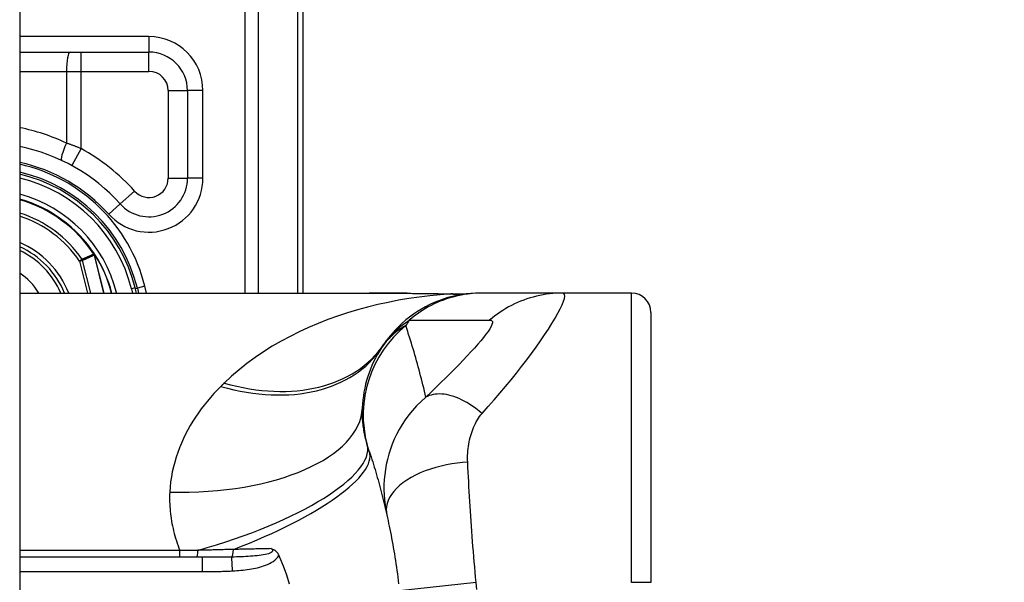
# Model space of a CAD drawing. Header units: inches. Extents: x 0 to 152, y -25 to 98.
# Tile 73 of 88: x 109.762 to 111.019, y 39.002 to 39.72. Entities that reach past the tile are written whole.
import ezdxf

# ---------------------------------------------------------------- set-up
doc = ezdxf.new("R2010")
doc.units = ezdxf.units.IN
doc.header["$LTSCALE"] = 9.095314
doc.header["$MEASUREMENT"] = 0
for name, color, linetype, lineweight in [('Dimensions(ANSI)', 7, 'Continuous', 25), ('Visible Edges(ANSI)', 7, 'Continuous', 25), ('Visible Tangent Edges(ANSI)', 7, 'Continuous', 25)]:
    doc.layers.add(name, color=color, linetype=linetype, lineweight=lineweight)
doc.styles.add('Dimension-ANSI', font='arialbd.ttf')
doc.dimstyles.new('INCH-ANSI', dxfattribs={"dimscale": 9.095314, "dimtxt": 0.12, "dimasz": 0.098425, "dimexe": 0.04, "dimexo": 0.04, "dimgap": 0.031496, "dimtad": 0, "dimtih": 1, "dimtoh": 1, "dimdec": 3, "dimrnd": 1e-08, "dimzin": 0, "dimdsep": 46, "dimtxsty": 'Dimension-ANSI', "dimcen": 0.09, "dimdle": 0.312, "dimclrd": 179, "dimclre": 179, "dimclrt": 7, "dimadec": 1, "dimazin": 0, "dimtfac": 1, "dimtdec": 3, "dimtofl": 0, "dimtmove": 0, "dimatfit": 3, "dimfxl": 1, "dimtolj": 1, "dimtzin": 4, "dimlwd": 25, "dimlwe": 25, "dimarcsym": 0})

# ---------------------------------------------------------------- blocks, each defined once
blk = doc.blocks.new('*D19')
at = {"layer": 'Defpoints', "color": 0, "linetype": 'Continuous', "transparency": 16777216}
for p in [(109.7624, 70.8223), (112.3587, 70.8223), (109.7624, 33.5806)]:
    blk.add_point(p, dxfattribs=at)
at = {"layer": 'Dimensions(ANSI)', "color": 179, "linetype": 'Continuous', "lineweight": 25, "true_color": 0x262658, "transparency": 16777216}
blk.add_line((110.1262, 70.8223), (112.3587, 70.8223), dxfattribs=at)
at = {"layer": 'Dimensions(ANSI)', "color": 7, "linetype": 'Continuous', "lineweight": 25, "transparency": 16777216, "insert": (114.9252, 70.8223), "char_height": 1.09144, "attachment_point": 5, "style": 'Dimension-ANSI'}
blk.add_mtext('\\A1;29.803', dxfattribs=at)

msp = doc.modelspace()

# ---------------------------------------------------------------- linework, layer by layer
at = {"layer": 'Visible Edges(ANSI)'}
for p, q in [((109.7624, 70.6212), (109.7624, 33.7817)), ((110.1242, 39.371), (110.1242, 39.8286)), ((109.7624, 39.6785), (109.9274, 39.6785)), ((109.9766, 39.6293), (109.9766, 39.5176)), ((109.8582, 39.4204), (109.8576, 39.4211)), ((109.7624, 39.371), (110.2087, 39.371)), ((109.9117, 39.371), (109.91, 39.3777)), ((109.9126, 39.3774), (109.9142, 39.371)), ((110.3148, 39.3699), (110.3374, 39.3705)), ((110.3529, 39.371), (110.3499, 39.371)), ((110.4554, 39.371), (110.3529, 39.371)), ((110.5436, 39.371), (110.4554, 39.371)), ((110.5682, 39.3464), (110.5682, 39.002)), ((109.9953, 39.034), (109.7624, 39.034)), ((110.0933, 39.0363), (110.0942, 39.034))]:
    msp.add_line(p, q, dxfattribs=at)
at = {"layer": 'Visible Edges(ANSI)', "flags": 128}
for points in [[(110.2571, 39.3708), (110.2327, 39.371), (110.2087, 39.371)], [(110.3499, 39.371), (110.3441, 39.3709), (110.3382, 39.3706), (110.3323, 39.37), (110.3264, 39.3692), (110.3205, 39.3681), (110.3147, 39.3668), (110.3088, 39.3652), (110.303, 39.3634), (110.2973, 39.3613), (110.2916, 39.359), (110.286, 39.3565), (110.2805, 39.3537), (110.2752, 39.3507), (110.27, 39.3475), (110.2649, 39.3441), (110.26, 39.3405), (110.2552, 39.3367), (110.2506, 39.3327), (110.2463, 39.3286), (110.2421, 39.3243), (110.2381, 39.3198), (110.2343, 39.3153), (110.2308, 39.3106), (110.2275, 39.3059)], [(110.2571, 39.3708), (110.2862, 39.3705), (110.3148, 39.3699)], [(110.2088, 39.1686), (110.2098, 39.1654), (110.2109, 39.1622), (110.2119, 39.1589), (110.213, 39.1557), (110.214, 39.1524), (110.215, 39.1491), (110.216, 39.1458), (110.217, 39.1425), (110.2179, 39.1392), (110.2189, 39.1359), (110.2198, 39.1326), (110.2208, 39.1292), (110.2217, 39.1259), (110.2226, 39.1225), (110.2235, 39.1191), (110.2244, 39.1157), (110.2253, 39.1123), (110.2261, 39.1089), (110.227, 39.1055), (110.2278, 39.102), (110.2286, 39.0986), (110.2295, 39.0951), (110.2303, 39.0916), (110.2311, 39.0881)], [(110.2311, 39.0881), (110.2319, 39.0845), (110.2327, 39.0808), (110.2334, 39.0771), (110.2342, 39.0735), (110.235, 39.0697), (110.2357, 39.066), (110.2365, 39.0621), (110.2372, 39.0582), (110.2379, 39.0543), (110.2386, 39.0503), (110.2393, 39.0463), (110.24, 39.0423), (110.2407, 39.0382), (110.2414, 39.034), (110.242, 39.0298), (110.2427, 39.0256), (110.2433, 39.0214), (110.2439, 39.0172), (110.2445, 39.0129), (110.245, 39.0086), (110.2456, 39.0043), (110.2461, 39)], [(110.0833, 39.045), (110.0838, 39.0448), (110.0843, 39.0447), (110.0848, 39.0445), (110.0852, 39.0443), (110.0857, 39.0441), (110.0862, 39.0439), (110.0866, 39.0437), (110.0871, 39.0434), (110.0875, 39.0432), (110.088, 39.0429), (110.0885, 39.0426), (110.0889, 39.0422), (110.0894, 39.0418), (110.0898, 39.0414), (110.0902, 39.041), (110.0906, 39.0405), (110.091, 39.0401), (110.0914, 39.0396), (110.0918, 39.039), (110.0921, 39.0385), (110.0924, 39.038), (110.0927, 39.0374), (110.093, 39.0368), (110.0933, 39.0363)], [(110.0942, 39.034), (110.0987, 39.0229), (110.1028, 39.0116), (110.1065, 39.0002)]]:
    msp.add_lwpolyline(points, dxfattribs=at)
at = {"layer": 'Visible Edges(ANSI)'}
for centre, radius, start, end in [((109.9274, 39.6293), 0.0492, 0, 90), ((109.7168, 39.3287), 0.2337, 41.8969, 78.7497), ((109.7168, 39.3287), 0.2018, 13.9709, 76.9379), ((109.7168, 39.3287), 0.1993, 14.224, 76.7712), ((109.9274, 39.5176), 0.0492, 221.8969, 0), ((109.7168, 39.3287), 0.1685, 33.2602, 74.2904), ((109.7168, 39.3287), 0.1112, 22.3603, 65.7881), ((109.8572, 39.4194), 0.00138, 33.219, 43.4907), ((109.7168, 39.3287), 0.1686, 14.5372, 32.8705), ((110.5436, 39.3464), 0.0246, 0, 90), ((110.8429, 38.8914), 0.742, 146.0379, 146.4792), ((110.3473, 39.2196), 0.1476, 146.4792, 178.0801)]:
    msp.add_arc(centre, radius, start, end, dxfattribs=at)
at = {"layer": 'Visible Tangent Edges(ANSI)'}
for p, q in [((110.05, 40.0673), (110.05, 39.371)), ((110.0674, 39.371), (110.0674, 40.0673)), ((110.1169, 39.8286), (110.1169, 39.371)), ((109.9274, 39.6982), (109.7624, 39.6982)), ((109.9274, 39.6982), (109.9274, 39.6785)), ((109.8407, 39.6539), (109.8407, 39.6785)), ((109.9274, 39.6539), (109.9274, 39.6785)), ((109.7624, 39.6539), (109.822, 39.6539)), ((109.822, 39.6539), (109.822, 39.5624)), ((109.822, 39.6539), (109.8407, 39.6539)), ((109.8407, 39.5553), (109.8407, 39.6539)), ((109.8407, 39.6539), (109.9274, 39.6539)), ((109.952, 39.6293), (109.9766, 39.6293)), ((109.952, 39.6293), (109.952, 39.5176)), ((109.9962, 39.6293), (109.9766, 39.6293)), ((109.9962, 39.5176), (109.9962, 39.6293)), ((109.8407, 39.5553), (109.8289, 39.5337)), ((109.952, 39.5176), (109.9766, 39.5176)), ((109.9962, 39.5176), (109.9766, 39.5176)), ((109.9091, 39.5012), (109.8907, 39.4848)), ((109.8761, 39.4716), (109.8907, 39.4848)), ((109.8572, 39.4208), (109.8569, 39.4206)), ((109.8576, 39.4211), (109.8572, 39.4208)), ((109.8572, 39.4202), (109.8574, 39.4203)), ((109.8575, 39.4195), (109.8577, 39.4195)), ((109.8575, 39.4195), (109.8698, 39.371)), ((109.87, 39.371), (109.8577, 39.4195)), ((109.8584, 39.4202), (109.8581, 39.4201)), ((109.842, 39.414), (109.8388, 39.4119)), ((109.8388, 39.4119), (109.8425, 39.4128)), ((109.8388, 39.4119), (109.8491, 39.371)), ((109.8531, 39.371), (109.8425, 39.4128)), ((109.9222, 39.3798), (109.9126, 39.3774)), ((109.9244, 39.371), (109.9222, 39.3798)), ((109.8837, 39.371), (109.886, 39.3716)), ((109.8861, 39.371), (109.886, 39.3716)), ((109.91, 39.3777), (109.9052, 39.3765)), ((109.9052, 39.3765), (109.9066, 39.371)), ((109.9102, 39.3768), (109.9126, 39.3774)), ((110.5436, 39.002), (110.5436, 39.371)), ((109.9668, 39.0425), (109.7624, 39.0425)), ((109.9668, 39.034), (109.9668, 39.0425)), ((109.9953, 39.034), (109.9953, 39.0158)), ((109.7624, 39.0158), (109.9953, 39.0158)), ((110.3449, 39.002), (110.2471, 38.9913)), ((110.5682, 39.002), (110.5436, 39.002))]:
    msp.add_line(p, q, dxfattribs=at)
at = {"layer": 'Visible Tangent Edges(ANSI)', "flags": 128}
for points in [[(109.8407, 39.5553), (109.84, 39.5556), (109.8392, 39.556), (109.8384, 39.5563), (109.8376, 39.5566), (109.8369, 39.5569), (109.8361, 39.5572), (109.8353, 39.5575), (109.8345, 39.5578), (109.8338, 39.5581), (109.833, 39.5584), (109.8322, 39.5587), (109.8314, 39.559), (109.8306, 39.5593), (109.8299, 39.5596), (109.8291, 39.5599), (109.8283, 39.5602), (109.8275, 39.5605), (109.8267, 39.5608), (109.826, 39.561), (109.8252, 39.5613), (109.8244, 39.5616), (109.8236, 39.5619), (109.8228, 39.5622), (109.822, 39.5624)], [(109.8569, 39.4206), (109.8563, 39.4203), (109.8557, 39.4201), (109.855, 39.4198), (109.8544, 39.4195), (109.8538, 39.4193), (109.8532, 39.419), (109.8525, 39.4187), (109.8519, 39.4184), (109.8513, 39.4182), (109.8507, 39.4179), (109.8501, 39.4176), (109.8494, 39.4173), (109.8488, 39.4171), (109.8482, 39.4168), (109.8476, 39.4165), (109.8469, 39.4162), (109.8463, 39.416), (109.8457, 39.4157), (109.8451, 39.4154), (109.8444, 39.4151), (109.8438, 39.4149), (109.8432, 39.4146), (109.8426, 39.4143), (109.842, 39.414)], [(109.8425, 39.4128), (109.8431, 39.4131), (109.8438, 39.4134), (109.8444, 39.4137), (109.845, 39.4139), (109.8456, 39.4142), (109.8463, 39.4145), (109.8469, 39.4148), (109.8475, 39.4151), (109.8481, 39.4153), (109.8487, 39.4156), (109.8494, 39.4159), (109.85, 39.4162), (109.8506, 39.4164), (109.8512, 39.4167), (109.8519, 39.417), (109.8525, 39.4173), (109.8531, 39.4176), (109.8537, 39.4178), (109.8544, 39.4181), (109.855, 39.4184), (109.8556, 39.4187), (109.8562, 39.4189), (109.8569, 39.4192), (109.8575, 39.4195)], [(109.8569, 39.4206), (109.8569, 39.4206), (109.8569, 39.4206), (109.8569, 39.4206), (109.857, 39.4205), (109.857, 39.4205), (109.857, 39.4205), (109.857, 39.4205), (109.857, 39.4205), (109.857, 39.4204), (109.857, 39.4204), (109.8571, 39.4204), (109.8571, 39.4204), (109.8571, 39.4204), (109.8571, 39.4204), (109.8571, 39.4203), (109.8571, 39.4203), (109.8571, 39.4203), (109.8572, 39.4203), (109.8572, 39.4203), (109.8572, 39.4203), (109.8572, 39.4202), (109.8572, 39.4202), (109.8572, 39.4202), (109.8572, 39.4202)], [(109.8574, 39.4203), (109.8574, 39.4203), (109.8574, 39.4203), (109.8574, 39.4203), (109.8574, 39.4204), (109.8574, 39.4204), (109.8574, 39.4204), (109.8573, 39.4204), (109.8573, 39.4204), (109.8573, 39.4205), (109.8573, 39.4205), (109.8573, 39.4205), (109.8573, 39.4205), (109.8573, 39.4206), (109.8573, 39.4206), (109.8573, 39.4206), (109.8573, 39.4206), (109.8573, 39.4207), (109.8573, 39.4207), (109.8573, 39.4207), (109.8573, 39.4207), (109.8572, 39.4208), (109.8572, 39.4208), (109.8572, 39.4208), (109.8572, 39.4208)], [(109.8572, 39.4208), (109.8572, 39.4208), (109.8572, 39.4208), (109.8572, 39.4208), (109.8572, 39.4207), (109.8572, 39.4207), (109.8572, 39.4207), (109.8572, 39.4206), (109.8572, 39.4206), (109.8572, 39.4206), (109.8572, 39.4206), (109.8572, 39.4205), (109.8572, 39.4205), (109.8572, 39.4205), (109.8572, 39.4205), (109.8572, 39.4204), (109.8572, 39.4204), (109.8572, 39.4204), (109.8572, 39.4203), (109.8572, 39.4203), (109.8572, 39.4203), (109.8572, 39.4203), (109.8572, 39.4202), (109.8572, 39.4202), (109.8572, 39.4202)], [(109.8582, 39.4204), (109.8582, 39.4204), (109.8581, 39.4205), (109.8581, 39.4205), (109.8581, 39.4205), (109.858, 39.4205), (109.858, 39.4206), (109.8579, 39.4206), (109.8579, 39.4206), (109.8579, 39.4206), (109.8578, 39.4207), (109.8578, 39.4207), (109.8577, 39.4207), (109.8577, 39.4207), (109.8577, 39.4207), (109.8576, 39.4207), (109.8576, 39.4207), (109.8575, 39.4208), (109.8575, 39.4208), (109.8574, 39.4208), (109.8574, 39.4208), (109.8574, 39.4208), (109.8573, 39.4208), (109.8573, 39.4208), (109.8572, 39.4208)], [(109.8572, 39.4208), (109.8573, 39.4208), (109.8573, 39.4208), (109.8574, 39.4207), (109.8574, 39.4207), (109.8574, 39.4207), (109.8575, 39.4207), (109.8575, 39.4206), (109.8576, 39.4206), (109.8576, 39.4206), (109.8576, 39.4205), (109.8577, 39.4205), (109.8577, 39.4205), (109.8578, 39.4205), (109.8578, 39.4204), (109.8578, 39.4204), (109.8579, 39.4204), (109.8579, 39.4203), (109.858, 39.4203), (109.858, 39.4203), (109.858, 39.4202), (109.8581, 39.4202), (109.8581, 39.4201), (109.8581, 39.4201), (109.8581, 39.4201)], [(109.8572, 39.4202), (109.8573, 39.4202), (109.8573, 39.4201), (109.8573, 39.4201), (109.8573, 39.4201), (109.8573, 39.42), (109.8573, 39.42), (109.8573, 39.42), (109.8573, 39.42), (109.8573, 39.4199), (109.8574, 39.4199), (109.8574, 39.4199), (109.8574, 39.4198), (109.8574, 39.4198), (109.8574, 39.4198), (109.8574, 39.4198), (109.8574, 39.4197), (109.8574, 39.4197), (109.8574, 39.4197), (109.8574, 39.4196), (109.8575, 39.4196), (109.8575, 39.4196), (109.8575, 39.4195), (109.8575, 39.4195), (109.8575, 39.4195)], [(109.8577, 39.4195), (109.8577, 39.4196), (109.8577, 39.4196), (109.8577, 39.4196), (109.8576, 39.4197), (109.8576, 39.4197), (109.8576, 39.4197), (109.8576, 39.4197), (109.8576, 39.4198), (109.8576, 39.4198), (109.8576, 39.4198), (109.8576, 39.4199), (109.8576, 39.4199), (109.8576, 39.4199), (109.8575, 39.42), (109.8575, 39.42), (109.8575, 39.42), (109.8575, 39.4201), (109.8575, 39.4201), (109.8575, 39.4201), (109.8575, 39.4201), (109.8575, 39.4202), (109.8574, 39.4202), (109.8574, 39.4202), (109.8574, 39.4203)], [(110.3127, 39.3699), (110.2993, 39.3689), (110.2859, 39.3676), (110.2725, 39.366), (110.2592, 39.364), (110.2459, 39.3618), (110.2327, 39.3592), (110.2196, 39.3564), (110.2065, 39.3532), (110.1936, 39.3496), (110.1808, 39.3458), (110.1681, 39.3416), (110.1557, 39.3372), (110.1433, 39.3323), (110.1312, 39.3272), (110.1192, 39.3217), (110.1075, 39.3158), (110.096, 39.3097), (110.0847, 39.3031), (110.0737, 39.2962), (110.0629, 39.2889), (110.0525, 39.2813), (110.0424, 39.2733), (110.0327, 39.2649), (110.0234, 39.2562)], [(110.2087, 39.371), (110.2107, 39.371), (110.2127, 39.371), (110.2147, 39.371), (110.2166, 39.371), (110.2186, 39.371), (110.2206, 39.371), (110.2226, 39.371), (110.2246, 39.371), (110.2266, 39.371), (110.2286, 39.371), (110.2306, 39.371), (110.2326, 39.371), (110.2346, 39.3709), (110.2366, 39.3709), (110.2386, 39.3709), (110.2407, 39.3709), (110.2427, 39.3709), (110.2447, 39.3709), (110.2467, 39.3709), (110.2488, 39.3709), (110.2508, 39.3708), (110.2528, 39.3708), (110.2549, 39.3708), (110.2569, 39.3708)], [(110.2569, 39.3708), (110.2593, 39.3708), (110.2616, 39.3708), (110.264, 39.3707), (110.2664, 39.3707), (110.2687, 39.3707), (110.2711, 39.3707), (110.2735, 39.3706), (110.2758, 39.3706), (110.2782, 39.3706), (110.2805, 39.3705), (110.2828, 39.3705), (110.2852, 39.3705), (110.2875, 39.3704), (110.2898, 39.3704), (110.2921, 39.3704), (110.2944, 39.3703), (110.2967, 39.3703), (110.299, 39.3702), (110.3013, 39.3702), (110.3036, 39.3701), (110.3059, 39.3701), (110.3082, 39.37), (110.3105, 39.3699), (110.3127, 39.3699)], [(110.3529, 39.371), (110.3488, 39.371), (110.3446, 39.3708), (110.3404, 39.3705), (110.3363, 39.3701), (110.3321, 39.3695), (110.3279, 39.3688), (110.3238, 39.368), (110.3196, 39.3671), (110.3155, 39.366), (110.3114, 39.3649), (110.3074, 39.3636), (110.3033, 39.3621), (110.2993, 39.3606), (110.2954, 39.3589), (110.2915, 39.3572), (110.2877, 39.3553), (110.284, 39.3533), (110.2803, 39.3512), (110.2766, 39.349), (110.2731, 39.3467), (110.2696, 39.3443), (110.2662, 39.3418), (110.2629, 39.3392), (110.2597, 39.3366)], [(110.314, 39.3699), (110.314, 39.3699), (110.3139, 39.3699), (110.3139, 39.3699), (110.3139, 39.3699), (110.3139, 39.3699), (110.3138, 39.3699), (110.3138, 39.3699), (110.3137, 39.3699), (110.3137, 39.3699), (110.3136, 39.3699), (110.3136, 39.3699), (110.3135, 39.3699), (110.3135, 39.3699), (110.3134, 39.3699), (110.3134, 39.3699), (110.3133, 39.3699), (110.3132, 39.3699), (110.3132, 39.3699), (110.3131, 39.3699), (110.313, 39.3699), (110.313, 39.3699), (110.3129, 39.3699), (110.3128, 39.3699), (110.3127, 39.3699)], [(110.3148, 39.3699), (110.3148, 39.3699), (110.3147, 39.3699), (110.3147, 39.3699), (110.3147, 39.3699), (110.3146, 39.3699), (110.3146, 39.3699), (110.3146, 39.3699), (110.3145, 39.3699), (110.3145, 39.3699), (110.3145, 39.3699), (110.3144, 39.3699), (110.3144, 39.3699), (110.3144, 39.3699), (110.3143, 39.3699), (110.3143, 39.3699), (110.3143, 39.3699), (110.3142, 39.3699), (110.3142, 39.3699), (110.3142, 39.3699), (110.3141, 39.3699), (110.3141, 39.3699), (110.3141, 39.3699), (110.314, 39.3699), (110.314, 39.3699)], [(110.3526, 39.2174), (110.3604, 39.2262), (110.3679, 39.2349), (110.3753, 39.2434), (110.3825, 39.252), (110.3896, 39.2605), (110.3965, 39.269), (110.4031, 39.2774), (110.4096, 39.2858), (110.4158, 39.294), (110.4217, 39.3021), (110.4273, 39.31), (110.4325, 39.3177), (110.4374, 39.3252), (110.4419, 39.3323), (110.4459, 39.339), (110.4494, 39.3452), (110.4524, 39.351), (110.4548, 39.3561), (110.4565, 39.3606), (110.4577, 39.3643), (110.4581, 39.3672), (110.4579, 39.3693), (110.457, 39.3706), (110.4554, 39.371)], [(110.4554, 39.371), (110.4513, 39.371), (110.4471, 39.3708), (110.443, 39.3705), (110.4388, 39.3701), (110.4346, 39.3695), (110.4305, 39.3688), (110.4263, 39.368), (110.4222, 39.3671), (110.418, 39.366), (110.4139, 39.3649), (110.4099, 39.3636), (110.4059, 39.3621), (110.4019, 39.3606), (110.398, 39.359), (110.3941, 39.3572), (110.3903, 39.3553), (110.3865, 39.3533), (110.3828, 39.3512), (110.3792, 39.349), (110.3757, 39.3467), (110.3722, 39.3443), (110.3688, 39.3418), (110.3655, 39.3392), (110.3623, 39.3366)], [(110.2553, 39.3295), (110.2539, 39.3287), (110.2525, 39.3279), (110.2511, 39.3271), (110.2498, 39.3263), (110.2484, 39.3254), (110.2471, 39.3245), (110.2457, 39.3235), (110.2444, 39.3225), (110.243, 39.3215), (110.2417, 39.3205), (110.2404, 39.3194), (110.2391, 39.3182), (110.2378, 39.3171), (110.2365, 39.3158), (110.2352, 39.3146), (110.234, 39.3133), (110.2327, 39.3119), (110.2315, 39.3106), (110.2302, 39.3091), (110.229, 39.3076), (110.2278, 39.3061), (110.2266, 39.3045), (110.2254, 39.3028), (110.2243, 39.3011)], [(110.2275, 39.3059), (110.2283, 39.3072), (110.2292, 39.3085), (110.2302, 39.3097), (110.2312, 39.311), (110.2322, 39.3123), (110.2332, 39.3136), (110.2343, 39.3149), (110.2355, 39.3162), (110.2366, 39.3174), (110.2378, 39.3187), (110.2391, 39.32), (110.2404, 39.3213), (110.2417, 39.3226), (110.2431, 39.3239), (110.2445, 39.3252), (110.246, 39.3264), (110.2476, 39.3277), (110.2491, 39.329), (110.2508, 39.3303), (110.2524, 39.3315), (110.2542, 39.3328), (110.256, 39.3341), (110.2578, 39.3353), (110.2597, 39.3366)], [(110.2809, 39.2382), (110.2799, 39.2422), (110.279, 39.2461), (110.2781, 39.25), (110.2771, 39.2539), (110.2762, 39.2578), (110.2752, 39.2616), (110.2742, 39.2655), (110.2732, 39.2694), (110.2722, 39.2732), (110.2711, 39.277), (110.2701, 39.2808), (110.269, 39.2847), (110.268, 39.2885), (110.2669, 39.2922), (110.2658, 39.296), (110.2647, 39.2998), (110.2635, 39.3035), (110.2624, 39.3073), (110.2612, 39.311), (110.2601, 39.3147), (110.2589, 39.3184), (110.2577, 39.3221), (110.2565, 39.3258), (110.2553, 39.3295)], [(110.2597, 39.3366), (110.264, 39.3366), (110.2683, 39.3366), (110.2726, 39.3366), (110.2768, 39.3366), (110.2811, 39.3366), (110.2854, 39.3366), (110.2897, 39.3366), (110.2939, 39.3366), (110.2982, 39.3366), (110.3025, 39.3366), (110.3068, 39.3366), (110.311, 39.3366), (110.3153, 39.3366), (110.3196, 39.3366), (110.3238, 39.3366), (110.3281, 39.3366), (110.3324, 39.3366), (110.3367, 39.3366), (110.3409, 39.3366), (110.3452, 39.3366), (110.3495, 39.3366), (110.3538, 39.3366), (110.358, 39.3366), (110.3623, 39.3366)], [(110.3623, 39.3366), (110.3641, 39.3364), (110.3652, 39.3357), (110.3658, 39.3346), (110.3658, 39.333), (110.3653, 39.3309), (110.3641, 39.3284), (110.3625, 39.3255), (110.3603, 39.3221), (110.3576, 39.3185), (110.3545, 39.3145), (110.351, 39.3102), (110.3471, 39.3057), (110.3429, 39.3009), (110.3384, 39.2959), (110.3336, 39.2908), (110.3286, 39.2855), (110.3233, 39.28), (110.3178, 39.2744), (110.3121, 39.2686), (110.3062, 39.2628), (110.3001, 39.2568), (110.2939, 39.2508), (110.2875, 39.2446), (110.2809, 39.2382)], [(110.0234, 39.2562), (110.0233, 39.256), (110.0231, 39.2559), (110.0229, 39.2557), (110.0227, 39.2555), (110.0226, 39.2553), (110.0224, 39.2552), (110.0222, 39.255), (110.022, 39.2548), (110.0218, 39.2546), (110.0217, 39.2545), (110.0215, 39.2543), (110.0213, 39.2541), (110.0211, 39.2539), (110.021, 39.2538), (110.0208, 39.2536), (110.0206, 39.2534), (110.0204, 39.2532), (110.0203, 39.2531), (110.0201, 39.2529), (110.0199, 39.2527), (110.0197, 39.2525), (110.0196, 39.2524), (110.0194, 39.2522), (110.0192, 39.252)], [(110.0192, 39.252), (110.0147, 39.2475), (110.0104, 39.2428), (110.0061, 39.238), (110.002, 39.2332), (109.998, 39.2282), (109.9942, 39.2232), (109.9905, 39.2181), (109.9869, 39.2128), (109.9835, 39.2075), (109.9802, 39.2021), (109.9771, 39.1966), (109.9741, 39.191), (109.9714, 39.1853), (109.9688, 39.1795), (109.9663, 39.1736), (109.9641, 39.1677), (109.9621, 39.1616), (109.9603, 39.1555), (109.9586, 39.1492), (109.9572, 39.1429), (109.9561, 39.1366), (109.9551, 39.1301), (109.9544, 39.1236), (109.954, 39.1171)], [(110.3526, 39.2174), (110.3495, 39.22), (110.3463, 39.2225), (110.343, 39.2249), (110.3397, 39.2272), (110.3364, 39.2293), (110.3331, 39.2313), (110.3298, 39.2332), (110.3265, 39.2349), (110.3232, 39.2364), (110.3199, 39.2378), (110.3167, 39.239), (110.3134, 39.24), (110.3103, 39.2408), (110.3072, 39.2415), (110.3041, 39.2419), (110.3012, 39.2422), (110.2983, 39.2423), (110.2955, 39.2422), (110.2928, 39.242), (110.2902, 39.2416), (110.2877, 39.241), (110.2853, 39.2402), (110.283, 39.2393), (110.2809, 39.2382)], [(110.2809, 39.2382), (110.2748, 39.2328), (110.2691, 39.2272), (110.2639, 39.2214), (110.2591, 39.2155), (110.2546, 39.2095), (110.2506, 39.2033), (110.2469, 39.1971), (110.2436, 39.1908), (110.2406, 39.1845), (110.2379, 39.1782), (110.2356, 39.1718), (110.2336, 39.1654), (110.2318, 39.1589), (110.2304, 39.1525), (110.2292, 39.1461), (110.2283, 39.1396), (110.2277, 39.133), (110.2274, 39.1265), (110.2273, 39.12), (110.2275, 39.1136), (110.228, 39.1071), (110.2288, 39.1007), (110.2298, 39.0944), (110.2311, 39.0881)], [(110.2061, 39.1773), (110.2055, 39.1793), (110.205, 39.1814), (110.2045, 39.1835), (110.204, 39.1855), (110.2035, 39.1876), (110.2031, 39.1896), (110.2027, 39.1916), (110.2023, 39.1937), (110.2019, 39.1957), (110.2016, 39.1977), (110.2013, 39.1997), (110.201, 39.2017), (110.2008, 39.2036), (110.2006, 39.2056), (110.2004, 39.2076), (110.2002, 39.2095), (110.2, 39.2114), (110.1999, 39.2134), (110.1998, 39.2153), (110.1998, 39.2172), (110.1998, 39.219), (110.1997, 39.2209), (110.1998, 39.2227), (110.1998, 39.2246)], [(110.3343, 39.1552), (110.3342, 39.1581), (110.3342, 39.161), (110.3342, 39.1639), (110.3344, 39.1669), (110.3346, 39.1698), (110.3349, 39.1726), (110.3352, 39.1755), (110.3357, 39.1784), (110.3362, 39.1812), (110.3368, 39.184), (110.3374, 39.1867), (110.3382, 39.1894), (110.339, 39.192), (110.3399, 39.1946), (110.3408, 39.1972), (110.3418, 39.1997), (110.3429, 39.2022), (110.3441, 39.2046), (110.3453, 39.2069), (110.3466, 39.2092), (110.348, 39.2114), (110.3495, 39.2135), (110.351, 39.2155), (110.3526, 39.2174)], [(110.2088, 39.1686), (110.2086, 39.169), (110.2085, 39.1693), (110.2084, 39.1697), (110.2083, 39.17), (110.2082, 39.1704), (110.2081, 39.1708), (110.2079, 39.1711), (110.2078, 39.1715), (110.2077, 39.1718), (110.2076, 39.1722), (110.2075, 39.1726), (110.2074, 39.1729), (110.2073, 39.1733), (110.2072, 39.1736), (110.2071, 39.174), (110.2069, 39.1744), (110.2068, 39.1747), (110.2067, 39.1751), (110.2066, 39.1755), (110.2065, 39.1758), (110.2064, 39.1762), (110.2063, 39.1765), (110.2062, 39.1769), (110.2061, 39.1773)], [(110.3343, 39.1552), (110.3277, 39.1547), (110.321, 39.154), (110.3142, 39.153), (110.3073, 39.1518), (110.3004, 39.1503), (110.2935, 39.1485), (110.2868, 39.1464), (110.2802, 39.1441), (110.2738, 39.1415), (110.2677, 39.1387), (110.262, 39.1357), (110.2566, 39.1324), (110.2517, 39.129), (110.2472, 39.1254), (110.2432, 39.1217), (110.2398, 39.1179), (110.2369, 39.1141), (110.2346, 39.1102), (110.2327, 39.1064), (110.2314, 39.1025), (110.2307, 39.0988), (110.2304, 39.0951), (110.2305, 39.0916), (110.2311, 39.0881)], [(110.3449, 39.002), (110.3444, 39.0086), (110.3438, 39.0151), (110.3432, 39.0216), (110.3427, 39.0282), (110.3421, 39.0347), (110.3416, 39.0412), (110.341, 39.0477), (110.3405, 39.0542), (110.34, 39.0606), (110.3396, 39.0671), (110.3391, 39.0735), (110.3386, 39.08), (110.3382, 39.0864), (110.3378, 39.0927), (110.3374, 39.099), (110.337, 39.1053), (110.3366, 39.1116), (110.3362, 39.1179), (110.3359, 39.124), (110.3356, 39.1302), (110.3352, 39.1364), (110.3349, 39.1426), (110.3346, 39.1489), (110.3343, 39.1552)], [(109.954, 39.1171), (109.9538, 39.114), (109.9538, 39.111), (109.9538, 39.108), (109.9538, 39.1049), (109.9539, 39.1019), (109.9541, 39.0988), (109.9543, 39.0957), (109.9546, 39.0926), (109.9549, 39.0895), (109.9553, 39.0864), (109.9558, 39.0833), (109.9563, 39.0802), (109.9568, 39.077), (109.9575, 39.0739), (109.9581, 39.0708), (109.9589, 39.0676), (109.9597, 39.0645), (109.9605, 39.0613), (109.9614, 39.0582), (109.9624, 39.0551), (109.9634, 39.0519), (109.9645, 39.0487), (109.9656, 39.0456), (109.9668, 39.0425)], [(109.9899, 39.0429), (109.9889, 39.0428), (109.988, 39.0428), (109.987, 39.0428), (109.986, 39.0428), (109.9851, 39.0428), (109.9841, 39.0427), (109.9832, 39.0427), (109.9822, 39.0427), (109.9813, 39.0427), (109.9803, 39.0427), (109.9793, 39.0427), (109.9784, 39.0426), (109.9774, 39.0426), (109.9764, 39.0426), (109.9755, 39.0426), (109.9745, 39.0426), (109.9736, 39.0426), (109.9726, 39.0425), (109.9716, 39.0425), (109.9707, 39.0425), (109.9697, 39.0425), (109.9688, 39.0425), (109.9678, 39.0425), (109.9668, 39.0425)], [(110.0354, 39.044), (110.0335, 39.0439), (110.0317, 39.0439), (110.0298, 39.0438), (110.0279, 39.0438), (110.026, 39.0437), (110.0242, 39.0437), (110.0223, 39.0436), (110.0204, 39.0436), (110.0185, 39.0435), (110.0166, 39.0435), (110.0147, 39.0434), (110.0128, 39.0434), (110.0109, 39.0433), (110.009, 39.0433), (110.0071, 39.0432), (110.0052, 39.0432), (110.0033, 39.0431), (110.0014, 39.0431), (109.9995, 39.0431), (109.9976, 39.043), (109.9956, 39.043), (109.9937, 39.0429), (109.9918, 39.0429), (109.9899, 39.0429)], [(110.0833, 39.045), (110.0845, 39.044), (110.0851, 39.043), (110.0851, 39.0419), (110.0846, 39.0409), (110.0835, 39.04), (110.0819, 39.0392), (110.08, 39.0385), (110.0779, 39.0379), (110.0756, 39.0374), (110.0731, 39.0369), (110.0706, 39.0366), (110.068, 39.0362), (110.0654, 39.0359), (110.0626, 39.0356), (110.0598, 39.0354), (110.057, 39.0352), (110.0541, 39.035), (110.0512, 39.0349), (110.0482, 39.0347), (110.0452, 39.0346), (110.0422, 39.0345), (110.0391, 39.0344), (110.0361, 39.0343), (110.033, 39.0343)], [(110.0833, 39.045), (110.0814, 39.0449), (110.0795, 39.0449), (110.0775, 39.0449), (110.0755, 39.0448), (110.0736, 39.0448), (110.0716, 39.0447), (110.0696, 39.0447), (110.0677, 39.0447), (110.0657, 39.0446), (110.0637, 39.0446), (110.0617, 39.0445), (110.0597, 39.0445), (110.0577, 39.0444), (110.0557, 39.0444), (110.0537, 39.0444), (110.0516, 39.0443), (110.0496, 39.0443), (110.0476, 39.0442), (110.0456, 39.0442), (110.0435, 39.0442), (110.0415, 39.0441), (110.0395, 39.0441), (110.0374, 39.044), (110.0354, 39.044)], [(110.033, 39.0343), (110.0315, 39.0342), (110.03, 39.0342), (110.0284, 39.0342), (110.0269, 39.0342), (110.0253, 39.0342), (110.0238, 39.0341), (110.0222, 39.0341), (110.0207, 39.0341), (110.0191, 39.0341), (110.0176, 39.0341), (110.016, 39.0341), (110.0144, 39.0341), (110.0128, 39.0341), (110.0113, 39.0341), (110.0097, 39.034), (110.0081, 39.034), (110.0065, 39.034), (110.0049, 39.034), (110.0033, 39.034), (110.0017, 39.034), (110.0001, 39.034), (109.9985, 39.034), (109.9969, 39.034), (109.9953, 39.034)], [(110.0342, 39.0166), (110.0369, 39.0167), (110.0396, 39.0169), (110.0422, 39.0171), (110.0449, 39.0174), (110.0476, 39.0177), (110.0503, 39.018), (110.0529, 39.0183), (110.0556, 39.0187), (110.0583, 39.0191), (110.0609, 39.0196), (110.0635, 39.0201), (110.0661, 39.0207), (110.0687, 39.0214), (110.0713, 39.0221), (110.0738, 39.0229), (110.0763, 39.0238), (110.0788, 39.0248), (110.0812, 39.0259), (110.0836, 39.0272), (110.0858, 39.0286), (110.088, 39.0302), (110.09, 39.032), (110.0918, 39.034), (110.0933, 39.0363)], [(109.9953, 39.0158), (109.9969, 39.0158), (109.9986, 39.0158), (110.0002, 39.0158), (110.0018, 39.0158), (110.0034, 39.0158), (110.0051, 39.0158), (110.0067, 39.0158), (110.0083, 39.0159), (110.0099, 39.0159), (110.0115, 39.0159), (110.0132, 39.0159), (110.0148, 39.0159), (110.0164, 39.016), (110.018, 39.016), (110.0196, 39.016), (110.0213, 39.0161), (110.0229, 39.0161), (110.0245, 39.0162), (110.0261, 39.0162), (110.0277, 39.0163), (110.0294, 39.0163), (110.031, 39.0164), (110.0326, 39.0165), (110.0342, 39.0166)], [(110.3459, 38.9929), (110.3449, 39.002)]]:
    msp.add_lwpolyline(points, dxfattribs=at)
at = {"layer": 'Visible Tangent Edges(ANSI)'}
for centre, radius, start, end in [((109.9274, 39.6293), 0.0689, 0, 90), ((109.9274, 39.6293), 0.0246, 0, 90), ((109.7121, 39.3287), 0.2583, 64.8144, 78.7792), ((109.7168, 39.3287), 0.2583, 41.8969, 61.329), ((109.7168, 39.3287), 0.214, 41.8969, 77.6998), ((109.7168, 39.3287), 0.2116, 13.9709, 77.5552), ((109.7168, 39.3287), 0.1944, 14.224, 76.4301), ((109.9274, 39.5176), 0.0689, 221.8969, 0), ((109.9274, 39.5176), 0.0246, 221.8969, 0), ((109.7168, 39.3287), 0.1746, 14.224, 74.8538), ((109.7168, 39.3287), 0.1676, 33.2602, 74.2059), ((109.7168, 39.3287), 0.1515, 34.2805, 72.4778), ((109.7168, 39.3287), 0.1476, 34.2805, 72.0043), ((109.7168, 39.3287), 0.1161, 21.3654, 66.875), ((109.7168, 39.3287), 0.1068, 23.3375, 64.7192), ((109.7168, 39.3287), 0.1683, 14.5589, 32.8705), ((109.7168, 39.3287), 0.0818, 31.1322, 56.127), ((110.7187, 39.0422), 0.5452, 147.3243, 148.2043)]:
    msp.add_arc(centre, radius, start, end, dxfattribs=at)
for centre, major_axis, ratio, start_param, end_param in [((109.8267, 39.6539), (0, 0.0246), 0.189796, 0, 1.570796), ((109.8267, 39.5624), (-0.0105, -0.0223), 0.172316, 4.793245, 6.283185), ((109.8388, 39.4119), (-0.00202, 0.00449), 0.779727, 4.57537, 4.849408), ((110.2569, 39.3462), (0.0002, 0.0246), 0.222867, 0, 0.031804), ((110.3127, 39.6153), (0.0232, -0.2449), 0.804371, 6.165917, 6.283185), ((110.3167, 39.6156), (0.0207, -0.2451), 0.910929, 6.178485, 6.283185), ((110.3484, 39.2163), (-0.14, -0.0468), 0.992002, 5.07584, 6.227988), ((110.0234, 39.4433), (0.204, -0.1374), 0.696909, 5.151259, 6.283185), ((110.0192, 39.437), (0.2051, -0.1358), 0.689059, 5.140584, 6.283185), ((109.954, 39.2328), (0.2458, -0.0082), 0.470345, 4.728154, 6.283185), ((109.9689, 39.1121), (0.2371, 0.0656), 0.2942, 4.719405, 6.275899), ((109.9754, 39.0909), (0.2334, 0.0777), 0.261865, 4.884476, 6.283185), ((109.9888, 39.0463), (0, -0.0123), 0.088862, 0, 1.28528), ((110.0324, 39.0463), (0, -0.0123), 0.248547, 0.200207, 1.37895), ((110.0342, 39.0102), (-0.0013, 0.0246), 0.014385, 4.976146, 6.089322)]:
    msp.add_ellipse(centre, major_axis=major_axis, ratio=ratio, start_param=start_param, end_param=end_param, dxfattribs=at)

# ---------------------------------------------------------------- dimensions: what is measured, and where the dimension line sits
at = {"layer": 'Dimensions(ANSI)', "color": 179, "linetype": 'Continuous', "lineweight": 25, "true_color": 0x262658}
dim = msp.add_ordinate_dim(feature_location=(109.7624, 70.8223), offset=(2.5963, 0), dtype=0, origin=(109.7624, 33.5806), dimstyle='INCH-ANSI', override={"dimgap": 0.031496, "dimtad": 0, "dimdec": 3, "dimlfac": 0.800257, "dimtol": 0, "dimlim": 0, "dimtp": 0, "dimtm": 0, "dimtdec": 3}, dxfattribs=at)
dim.commit()
dim.dimension.update_dxf_attribs({"geometry": '*D19', "text_midpoint": (114.9252, 70.8223)})

doc.saveas('drawing.dxf')
